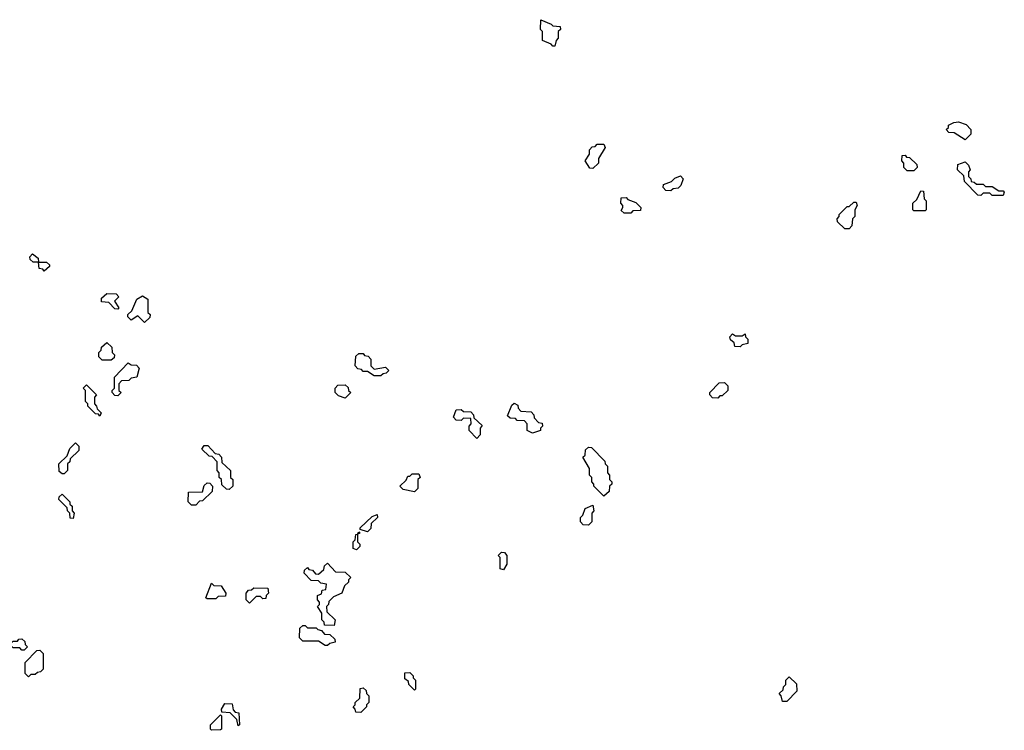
# Model space of a CAD drawing. Extents: x 2776963 to 2884430, y 684484 to 829250.
# Tile 209 of 256: x 2850335 to 2854750, y 791840 to 795028. Entities that reach past the tile are written whole.
import ezdxf

# ---------------------------------------------------------------- set-up
doc = ezdxf.new("R2010")
doc.units = 0

msp = doc.modelspace()

# ---------------------------------------------------------------- linework, layer by layer
at = {"layer": '0CON20XD'}
for points in [[(2852735, 794910), (2852725, 794910), (2852718.3, 794918.3), (2852680, 794935), (2852680, 794975), (2852670, 794985), (2852671.7, 795028.3), (2852718.3, 795008.3), (2852725, 795000), (2852758.3, 794998.3), (2852760, 794985), (2852750, 794975), (2852750, 794945), (2852740, 794935), (2852735, 794910)], [(2854575, 794490), (2854525, 794520), (2854501.7, 794521.7), (2854490, 794535), (2854500, 794545), (2854500, 794555), (2854523, 794567), (2854545, 794570), (2854578.3, 794558.3), (2854600, 794535), (2854600, 794515), (2854575, 794490)], [(2852905, 794360), (2852891.7, 794361.7), (2852870, 794395), (2852890, 794425), (2852890, 794445), (2852901.7, 794458.3), (2852915, 794460), (2852925, 794470), (2852955, 794470), (2852960, 794455), (2852930, 794405), (2852930, 794385), (2852905, 794360)], [(2854345, 794350), (2854315, 794350), (2854300, 794365), (2854300, 794385), (2854290, 794395), (2854291.7, 794418.3), (2854305, 794420), (2854311.7, 794411.7), (2854325, 794410), (2854358.3, 794378.3), (2854360, 794365), (2854345, 794350)], [(2854745, 794240), (2854695, 794240), (2854685, 794250), (2854655, 794250), (2854645, 794240), (2854631.7, 794241.7), (2854571.7, 794301.7), (2854568.3, 794328.3), (2854540, 794355), (2854541.7, 794378.3), (2854575, 794390), (2854590, 794375), (2854597.5, 794355), (2854590, 794345), (2854590, 794325), (2854600, 794315), (2854601.7, 794301.7), (2854615, 794300), (2854625, 794290), (2854655, 794290), (2854665, 794280), (2854695, 794280), (2854725, 794260), (2854745, 794260), (2854750, 794255), (2854745, 794240)], [(2853255, 794260), (2853231.7, 794261.7), (2853220, 794275), (2853221.7, 794288.3), (2853258.3, 794301.7), (2853273, 794317), (2853298.3, 794328.3), (2853310, 794315), (2853300, 794285), (2853287, 794273), (2853265, 794270), (2853255, 794260)], [(2854395, 794170), (2854345, 794170), (2854340, 794175), (2854340, 794205), (2854358.3, 794221.7), (2854375, 794260), (2854388.3, 794258.3), (2854390, 794225), (2854400, 794215), (2854400, 794175), (2854395, 794170)], [(2853075, 794160), (2853045, 794160), (2853031.7, 794171.7), (2853040, 794185), (2853040, 794195), (2853030, 794205), (2853031.7, 794228.3), (2853055, 794230), (2853061.7, 794221.7), (2853098.3, 794208.3), (2853120, 794185), (2853118.3, 794171.7), (2853085, 794170), (2853075, 794160)], [(2854055, 794090), (2854035, 794090), (2854001.7, 794121.7), (2854000, 794135), (2854010, 794145), (2854010, 794155), (2854045, 794190), (2854055, 794190), (2854075, 794210), (2854085, 794210), (2854090, 794195), (2854080, 794175), (2854080, 794145), (2854070, 794135), (2854067, 794103), (2854055, 794090)], [(2850445, 793900), (2850438.3, 793908.3), (2850421.7, 793911.7), (2850420, 793940), (2850395, 793940), (2850381.7, 793951.7), (2850380, 793965), (2850391.7, 793978.3), (2850418.3, 793958.3), (2850420, 793940), (2850455, 793940), (2850468.3, 793928.3), (2850468.3, 793921.7), (2850445, 793900)], [(2850775, 793730), (2850761.7, 793731.7), (2850735, 793760), (2850701.7, 793761.7), (2850701.7, 793778.3), (2850725, 793800), (2850768.3, 793798.3), (2850780, 793785), (2850760, 793765), (2850780, 793735), (2850775, 793730)], [(2850895, 793670), (2850865, 793700), (2850835, 793680), (2850820, 793695), (2850820, 793705), (2850838.3, 793721.7), (2850860, 793775), (2850885, 793790), (2850910, 793775), (2850910, 793715), (2850920, 793705), (2850918.3, 793691.7), (2850895, 793670)], [(2853565, 793560), (2853541.7, 793561.7), (2853538.3, 793578.3), (2853521.7, 793591.7), (2853520, 793605), (2853531.7, 793618.3), (2853545, 793610), (2853575, 793610), (2853588.3, 793618.3), (2853590, 793605), (2853600, 793595), (2853600, 793575), (2853575, 793570), (2853565, 793560)], [(2850745, 793500), (2850705, 793500), (2850690, 793515), (2850690, 793535), (2850700, 793545), (2850701.7, 793558.3), (2850725, 793580), (2850748.3, 793558.3), (2850750, 793535), (2850760, 793525), (2850758.3, 793511.7), (2850745, 793500)], [(2851955, 793430), (2851925, 793430), (2851895, 793450), (2851875, 793450), (2851868.3, 793458.3), (2851851.7, 793461.7), (2851840, 793475), (2851841.7, 793518.3), (2851855, 793530), (2851875, 793530), (2851881.7, 793521.7), (2851898.3, 793518.3), (2851910, 793505), (2851910, 793475), (2851925, 793460), (2851975, 793470), (2851990, 793455), (2851978.3, 793441.7), (2851965, 793440), (2851955, 793430)], [(2850775, 793340), (2850761.7, 793341.7), (2850750, 793355), (2850750, 793365), (2850760, 793375), (2850760, 793425), (2850821.7, 793488.3), (2850835, 793480), (2850858.3, 793478.3), (2850870, 793465), (2850860, 793425), (2850835, 793420), (2850825, 793410), (2850791.7, 793408.3), (2850780, 793395), (2850780, 793365), (2850790, 793355), (2850775, 793340)], [(2850695, 793250), (2850688.3, 793258.3), (2850675, 793260), (2850640, 793295), (2850640, 793305), (2850630, 793315), (2850630, 793365), (2850620, 793375), (2850635, 793390), (2850680, 793345), (2850670, 793335), (2850670, 793305), (2850680, 793295), (2850681.7, 793281.7), (2850700, 793265), (2850695, 793250)], [(2851795, 793330), (2851765, 793340), (2851750, 793355), (2851750, 793375), (2851761.7, 793388.3), (2851795, 793390), (2851808.3, 793378.3), (2851810, 793365), (2851820, 793355), (2851795, 793330)], [(2853465, 793330), (2853441.7, 793331.7), (2853430, 793345), (2853430, 793355), (2853471.7, 793398.3), (2853495, 793400), (2853510, 793385), (2853510, 793365), (2853485, 793340), (2853475, 793340), (2853465, 793330)], [(2852635, 793172.5), (2852610, 793185), (2852610, 793215), (2852598.3, 793228.3), (2852565, 793230), (2852558.3, 793238.3), (2852535, 793240), (2852521.7, 793251.7), (2852541.7, 793298.3), (2852551.7, 793308.3), (2852568.3, 793298.3), (2852570, 793285), (2852581.7, 793271.7), (2852628.3, 793268.3), (2852640, 793255), (2852641.7, 793241.7), (2852661.7, 793221.7), (2852678.3, 793218.3), (2852680, 793205), (2852670, 793195), (2852670, 793185), (2852635, 793172.5)], [(2852385, 793150), (2852350, 793185), (2852350, 793205), (2852360, 793215), (2852358.3, 793238.3), (2852325, 793240), (2852315, 793230), (2852291.7, 793231.7), (2852280, 793245), (2852291.7, 793278.3), (2852315, 793280), (2852325, 793270), (2852358.3, 793268.3), (2852370, 793255), (2852371.7, 793241.7), (2852408.3, 793208.3), (2852400, 793195), (2852400, 793165), (2852385, 793150)], [(2850535, 792990), (2850525, 792990), (2850511.7, 793001.7), (2850510, 793035), (2850548.3, 793071.7), (2850560, 793105), (2850585, 793130), (2850600, 793115), (2850600, 793095), (2850561.7, 793058.3), (2850560, 793045), (2850550, 793035), (2850550, 793005), (2850535, 792990)], [(2851275, 792920), (2851261.7, 792921.7), (2851241.7, 792941.7), (2851240, 792965), (2851230, 792975), (2851230, 792995), (2851220, 793005), (2851220, 793045), (2851198.3, 793068.3), (2851185, 793070), (2851151.7, 793101.7), (2851161.7, 793118.3), (2851178.3, 793118.3), (2851211.7, 793081.7), (2851228.3, 793078.3), (2851240, 793065), (2851241.7, 793041.7), (2851280, 793005), (2851280, 792975), (2851290, 792965), (2851290, 792935), (2851275, 792920)], [(2852955, 792890), (2852910, 792935), (2852910, 792945), (2852900, 792955), (2852900, 792975), (2852890, 792985), (2852890, 793015), (2852860, 793065), (2852870, 793075), (2852871.7, 793098.3), (2852885, 793110), (2852898.3, 793108.3), (2852958.3, 793048.3), (2852960, 793035), (2852970, 793025), (2852970, 792995), (2852980, 792985), (2852980, 792965), (2852990, 792955), (2852990, 792945), (2852980, 792935), (2852978.3, 792911.7), (2852955, 792890)], [(2852105, 792910), (2852055, 792920), (2852040, 792935), (2852068.3, 792961.7), (2852075, 792980), (2852085, 792980), (2852095, 792990), (2852125, 792990), (2852130, 792975), (2852120, 792965), (2852120, 792925), (2852105, 792910)], [(2851125, 792850), (2851105, 792850), (2851090, 792865), (2851091.7, 792908.3), (2851155, 792910), (2851161.7, 792938.3), (2851175, 792950), (2851188.3, 792948.3), (2851200, 792935), (2851198.3, 792911.7), (2851155, 792870), (2851141.7, 792868.3), (2851125, 792850)], [(2850575, 792790), (2850561.7, 792791.7), (2850560, 792815), (2850550, 792825), (2850548.3, 792838.3), (2850510, 792875), (2850511.7, 792888.3), (2850525, 792900), (2850560, 792865), (2850560, 792855), (2850570, 792845), (2850570, 792825), (2850580, 792815), (2850575, 792790)], [(2852885, 792760), (2852861.7, 792761.7), (2852850, 792775), (2852850, 792795), (2852860, 792805), (2852870, 792835), (2852905, 792850), (2852910, 792825), (2852900, 792815), (2852900, 792775), (2852885, 792760)], [(2851895, 792730), (2851861.7, 792741.7), (2851861.7, 792748.3), (2851915, 792800), (2851938.3, 792808.3), (2851940, 792795), (2851911.7, 792768.3), (2851910, 792745), (2851895, 792730)], [(2851845, 792650), (2851830, 792655), (2851830, 792685), (2851840, 792695), (2851841.7, 792718.3), (2851850, 792720), (2851855, 792730), (2851860, 792725), (2851850, 792720), (2851850, 792685), (2851860, 792675), (2851860, 792665), (2851845, 792650)], [(2852505, 792560), (2852490, 792565), (2852490, 792615), (2852480, 792625), (2852495, 792640), (2852508.3, 792638.3), (2852520, 792625), (2852520, 792585), (2852505, 792560)], [(2851745, 792310), (2851701.7, 792311.7), (2851700, 792325), (2851690, 792335), (2851690, 792365), (2851670, 792395), (2851680, 792405), (2851680, 792415), (2851670, 792425), (2851670, 792445), (2851688.3, 792451.7), (2851691.7, 792468.3), (2851708.3, 792471.7), (2851710, 792495), (2851685, 792500), (2851675, 792510), (2851641.7, 792511.7), (2851610, 792545), (2851611.7, 792558.3), (2851625, 792570), (2851631.7, 792561.7), (2851648.3, 792558.3), (2851661.7, 792541.7), (2851675, 792540), (2851698.3, 792561.7), (2851701.7, 792578.3), (2851715, 792590), (2851751.7, 792551.7), (2851795, 792550), (2851820, 792525), (2851810, 792515), (2851810, 792505), (2851791.7, 792488.3), (2851780, 792455), (2851741.7, 792438.3), (2851721.7, 792418.3), (2851720, 792405), (2851710, 792395), (2851711.7, 792371.7), (2851750, 792335), (2851745, 792310)], [(2851215, 792430), (2851175, 792430), (2851170, 792435), (2851195, 792500), (2851205, 792490), (2851238.3, 792488.3), (2851260, 792455), (2851258.3, 792441.7), (2851225, 792440), (2851215, 792430)], [(2851365, 792410), (2851350, 792425), (2851350, 792455), (2851361.7, 792468.3), (2851375, 792470), (2851385, 792480), (2851448.3, 792478.3), (2851450, 792455), (2851440, 792445), (2851438.3, 792431.7), (2851425, 792430), (2851415, 792440), (2851395, 792440), (2851365, 792410)], [(2851715, 792220), (2851705, 792220), (2851675, 792240), (2851605, 792240), (2851590, 792255), (2851591.7, 792298.3), (2851605, 792310), (2851615, 792310), (2851625, 792300), (2851665, 792300), (2851671.7, 792291.7), (2851688.3, 792288.3), (2851701.7, 792271.7), (2851725, 792270), (2851748.3, 792248.3), (2851750, 792235), (2851725, 792230), (2851715, 792220)], [(2850355, 792200), (2850345, 792200), (2850335, 792210), (2850305, 792210), (2850290, 792225), (2850305, 792240), (2850325, 792240), (2850331.7, 792248.3), (2850345, 792250), (2850358.3, 792238.3), (2850360, 792225), (2850370, 792215), (2850355, 792200)], [(2850375, 792080), (2850360, 792095), (2850360, 792145), (2850411.7, 792198.3), (2850425, 792200), (2850440, 792185), (2850440, 792115), (2850428.3, 792101.7), (2850415, 792100), (2850405, 792090), (2850385, 792090), (2850375, 792080)], [(2852105, 792020), (2852080, 792045), (2852078.3, 792058.3), (2852061.7, 792071.7), (2852061.7, 792098.3), (2852085, 792100), (2852100, 792085), (2852100, 792075), (2852110, 792065), (2852110, 792025), (2852105, 792020)], [(2853775, 791970), (2853755, 791970), (2853750, 791995), (2853740, 792005), (2853758.3, 792021.7), (2853760, 792035), (2853770, 792045), (2853770, 792065), (2853785, 792080), (2853818.3, 792048.3), (2853820, 792015), (2853775, 791970)], [(2851865, 791920), (2851841.7, 791921.7), (2851840, 791935), (2851830, 791945), (2851840, 791955), (2851840, 791965), (2851860, 791985), (2851861.7, 792028.3), (2851875, 792030), (2851888.3, 792018.3), (2851890, 792005), (2851900, 791995), (2851900, 791965), (2851890, 791955), (2851890, 791945), (2851865, 791920)], [(2851315, 791860), (2851308.3, 791888.3), (2851278.3, 791918.3), (2851241.7, 791921.7), (2851240, 791935), (2851255, 791960), (2851288.3, 791958.3), (2851291.7, 791931.7), (2851301.7, 791921.7), (2851318.3, 791918.3), (2851320, 791865), (2851315, 791860)], [(2851195, 791840), (2851190, 791845), (2851190, 791865), (2851235, 791910), (2851240, 791905), (2851240, 791845), (2851235, 791842.5), (2851195, 791840)]]:
    msp.add_lwpolyline(points, dxfattribs=at)

doc.saveas('drawing.dxf')
